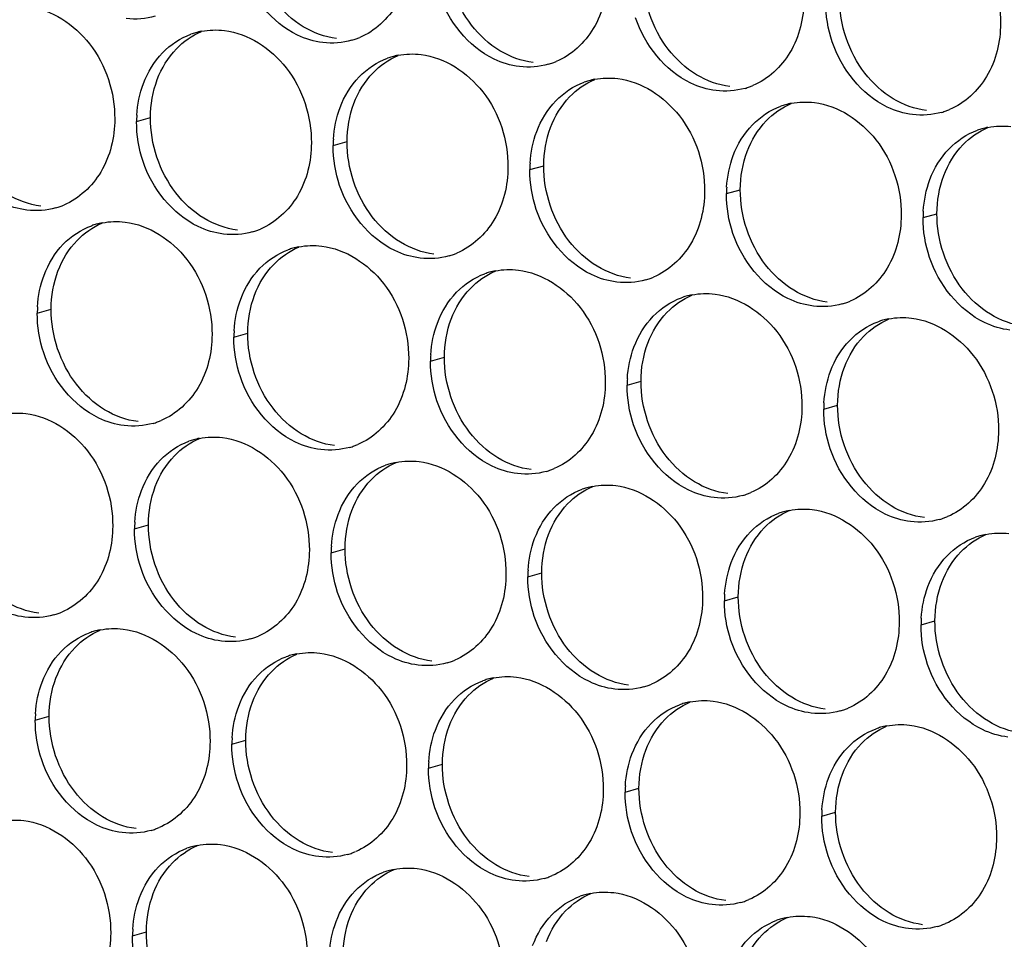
# Paper-space layout '45651_1_3' of a CAD drawing. Header units: millimetres. Extents: x -231 to 594, y 0 to 420.
# Tile 179 of 247: x 141.24 to 148.85, y 238.31 to 245.42. Entities that reach past the tile are written whole.
import ezdxf

# ---------------------------------------------------------------- set-up
doc = ezdxf.new("R2010")
doc.units = ezdxf.units.MM
doc.header["$LTSCALE"] = 32.67
doc.layers.add('02___PRT_ALL_AXES', color=7, linetype='CONTINUOUS')

psp = doc.layouts.new('45651_1_3')

# ---------------------------------------------------------------- linework, layer by layer
at = {"layer": '02___PRT_ALL_AXES', "color": 7, "linetype": 'CONTINUOUS'}
for p, q in [((142.1438, 244.6288), (142.251, 244.6595)), ((143.6634, 244.4433), (143.7706, 244.474)), ((145.183, 244.2578), (145.2902, 244.2885)), ((146.7026, 244.0724), (146.8098, 244.103)), ((148.2222, 243.8869), (148.3293, 243.9176)), ((141.3763, 243.1491), (141.4834, 243.1798)), ((142.8958, 242.9636), (143.003, 242.9943)), ((144.4154, 242.7781), (144.5226, 242.8088)), ((145.935, 242.5927), (146.0422, 242.6233)), ((147.4546, 242.4072), (147.5618, 242.4379)), ((142.1283, 241.4839), (142.2355, 241.5146)), ((143.6479, 241.2984), (143.7551, 241.3291)), ((145.1674, 241.113), (145.2746, 241.1436)), ((146.687, 240.9275), (146.7942, 240.9582)), ((148.2066, 240.742), (148.3138, 240.7727)), ((141.3607, 240.0042), (141.4679, 240.0349)), ((142.8803, 239.8187), (142.9875, 239.8494)), ((144.3999, 239.6332), (144.5071, 239.6639)), ((145.9195, 239.4478), (146.0267, 239.4784)), ((147.439, 239.2623), (147.5462, 239.293)), ((142.1127, 238.339), (142.2199, 238.3697))]:
    psp.add_line(p, q, dxfattribs=at)
at = {"layer": '02___PRT_ALL_AXES', "color": 3, "linetype": 'CONTINUOUS'}
for centre, radius, start, end in [((142.7492, 244.7898), 0.5467, 105.94061, 109.76751), ((142.7506, 244.7848), 0.5519, 100.97724, 105.93831), ((143.6567, 245.7826), 0.5467, 285.94061, 289.76751), ((143.6562, 245.784), 0.5481, 289.77289, 292.73686), ((144.2688, 244.6043), 0.5467, 105.94061, 109.76751), ((144.2702, 244.5993), 0.5519, 100.97724, 105.93831), ((145.1763, 245.5972), 0.5467, 285.94061, 289.76751), ((145.1758, 245.5985), 0.5481, 289.77289, 292.73686), ((145.7898, 244.4138), 0.5519, 100.97724, 105.93831), ((145.7884, 244.4188), 0.5467, 105.94061, 109.76751), ((146.6959, 245.4117), 0.5467, 285.94061, 289.76751), ((146.6954, 245.413), 0.5481, 289.77289, 292.73686), ((147.308, 244.2334), 0.5467, 105.94061, 109.76751), ((147.3094, 244.2283), 0.5519, 100.97724, 105.93831), ((143.0356, 244.6244), 0.8918, 176.51802, 179.71686), ((148.2155, 245.2262), 0.5467, 285.94061, 289.76751), ((148.2149, 245.2275), 0.5481, 289.77289, 292.73686), ((148.8276, 244.0479), 0.5467, 105.94061, 109.76751), ((148.829, 244.0428), 0.5519, 100.97724, 105.93831), ((144.5552, 244.4389), 0.8918, 176.51802, 179.71686), ((146.0748, 244.2534), 0.8918, 176.51802, 179.71686), ((147.5944, 244.068), 0.8918, 176.51802, 179.71686), ((141.3696, 244.4884), 0.5467, 285.94061, 289.76751), ((141.369, 244.4897), 0.5481, 289.77289, 292.73686), ((149.114, 243.8825), 0.8918, 176.51802, 179.71686), ((141.9817, 243.3101), 0.5467, 105.94061, 109.76751), ((141.9831, 243.305), 0.5519, 100.97724, 105.93831), ((142.8891, 244.3029), 0.5467, 285.94061, 289.76751), ((142.8886, 244.3043), 0.5481, 289.77289, 292.73686), ((143.5027, 243.1196), 0.5519, 100.97724, 105.93831), ((143.5012, 243.1246), 0.5467, 105.94061, 109.76751), ((144.4087, 244.1175), 0.5467, 285.94061, 289.76751), ((144.4082, 244.1188), 0.5481, 289.77289, 292.73686), ((145.0208, 242.9391), 0.5467, 105.94061, 109.76751), ((145.0222, 242.9341), 0.5519, 100.97724, 105.93831), ((145.9283, 243.932), 0.5467, 285.94061, 289.76751), ((145.9278, 243.9333), 0.5481, 289.77289, 292.73686), ((146.5404, 242.7536), 0.5467, 105.94061, 109.76751), ((146.5418, 242.7486), 0.5519, 100.97724, 105.93831), ((147.4479, 243.7465), 0.5467, 285.94061, 289.76751), ((147.4474, 243.7478), 0.5481, 289.77289, 292.73686), ((142.2681, 243.1447), 0.8918, 176.51802, 179.71686), ((148.06, 242.5682), 0.5467, 105.94061, 109.76751), ((148.0614, 242.5631), 0.5519, 100.97724, 105.93831), ((143.7877, 242.9592), 0.8918, 176.51802, 179.71686), ((145.3072, 242.7737), 0.8918, 176.51802, 179.71686), ((146.8268, 242.5883), 0.8918, 176.51802, 179.71686), ((148.3464, 242.4028), 0.8918, 176.51802, 179.71686), ((142.1216, 242.8232), 0.5467, 285.94061, 289.76751), ((142.1211, 242.8245), 0.5481, 289.77289, 292.73686), ((142.7337, 241.6449), 0.5467, 105.94061, 109.76751), ((142.7351, 241.6399), 0.5519, 100.97724, 105.93831), ((143.6412, 242.6378), 0.5467, 285.94061, 289.76751), ((143.6406, 242.6391), 0.5481, 289.77289, 292.73686), ((144.2533, 241.4594), 0.5467, 105.94061, 109.76751), ((144.2547, 241.4544), 0.5519, 100.97724, 105.93831), ((145.1608, 242.4523), 0.5467, 285.94061, 289.76751), ((145.1602, 242.4536), 0.5481, 289.77289, 292.73686), ((145.7728, 241.2739), 0.5467, 105.94061, 109.76751), ((145.7743, 241.2689), 0.5519, 100.97724, 105.93831), ((146.6798, 242.2681), 0.5481, 289.77289, 292.73686), ((146.6803, 242.2668), 0.5467, 285.94061, 289.76751), ((147.2924, 241.0885), 0.5467, 105.94061, 109.76751), ((147.2938, 241.0834), 0.5519, 100.97724, 105.93831), ((143.0201, 241.4795), 0.8918, 176.51802, 179.71686), ((148.1999, 242.0813), 0.5467, 285.94061, 289.76751), ((148.1994, 242.0826), 0.5481, 289.77289, 292.73686), ((148.812, 240.903), 0.5467, 105.94061, 109.76751), ((148.8134, 240.898), 0.5519, 100.97724, 105.93831), ((144.5397, 241.294), 0.8918, 176.51802, 179.71686), ((146.0593, 241.1085), 0.8918, 176.51802, 179.71686), ((147.5788, 240.9231), 0.8918, 176.51802, 179.71686), ((141.354, 241.3435), 0.5467, 285.94061, 289.76751), ((141.3535, 241.3448), 0.5481, 289.77289, 292.73686), ((149.0984, 240.7376), 0.8918, 176.51802, 179.71686), ((141.9675, 240.1602), 0.5519, 100.97724, 105.93831), ((141.9661, 240.1652), 0.5467, 105.94061, 109.76751), ((142.8736, 241.158), 0.5467, 285.94061, 289.76751), ((142.8731, 241.1594), 0.5481, 289.77289, 292.73686), ((143.4857, 239.9797), 0.5467, 105.94061, 109.76751), ((143.4871, 239.9747), 0.5519, 100.97724, 105.93831), ((144.3927, 240.9739), 0.5481, 289.77289, 292.73686), ((144.3932, 240.9726), 0.5467, 285.94061, 289.76751), ((145.0053, 239.7942), 0.5467, 105.94061, 109.76751), ((145.0067, 239.7892), 0.5519, 100.97724, 105.93831), ((145.9128, 240.7871), 0.5467, 285.94061, 289.76751), ((145.9122, 240.7884), 0.5481, 289.77289, 292.73686), ((146.5249, 239.6088), 0.5467, 105.94061, 109.76751), ((146.5263, 239.6037), 0.5519, 100.97724, 105.93831), ((147.4324, 240.6016), 0.5467, 285.94061, 289.76751), ((147.4318, 240.6029), 0.5481, 289.77289, 292.73686), ((142.2525, 239.9998), 0.8918, 176.51802, 179.71686), ((148.0445, 239.4233), 0.5467, 105.94061, 109.76751), ((148.0459, 239.4183), 0.5519, 100.97724, 105.93831), ((143.7721, 239.8143), 0.8918, 176.51802, 179.71686), ((145.2917, 239.6288), 0.8918, 176.51802, 179.71686), ((146.8113, 239.4434), 0.8918, 176.51802, 179.71686), ((148.3309, 239.2579), 0.8918, 176.51802, 179.71686), ((142.1055, 239.6797), 0.5481, 289.77289, 292.73686), ((142.106, 239.6783), 0.5467, 285.94061, 289.76751), ((142.7181, 238.5), 0.5467, 105.94061, 109.76751), ((142.7196, 238.495), 0.5519, 100.97724, 105.93831), ((143.6256, 239.4929), 0.5467, 285.94061, 289.76751), ((143.6251, 239.4942), 0.5481, 289.77289, 292.73686), ((144.2377, 238.3145), 0.5467, 105.94061, 109.76751), ((144.2391, 238.3095), 0.5519, 100.97724, 105.93831), ((145.1452, 239.3074), 0.5467, 285.94061, 289.76751), ((145.1447, 239.3087), 0.5481, 289.77289, 292.73686), ((145.7573, 238.1291), 0.5467, 105.94061, 109.76751), ((145.7587, 238.124), 0.5519, 100.97724, 105.93831), ((146.6648, 239.1219), 0.5467, 285.94061, 289.76751), ((146.6643, 239.1232), 0.5481, 289.77289, 292.73686), ((147.2769, 237.9436), 0.5467, 105.94061, 109.76751), ((147.2783, 237.9385), 0.5519, 100.97724, 105.93831), ((148.1844, 238.9364), 0.5467, 285.94061, 289.76751), ((148.1839, 238.9377), 0.5481, 289.77289, 292.73686), ((143.0046, 238.3346), 0.8918, 176.51802, 179.71686)]:
    psp.add_arc(centre, radius, start, end, dxfattribs=at)
for points, knots in [([(148.1494, 246.2559), (148.3337, 246.2334), (148.6971, 245.9923), (148.8219, 245.5912), (148.8209, 245.3872)], [0, 0, 0, 0, 0.476473, 1, 1, 1, 1]), ([(144.2621, 245.9436), (144.2614, 245.8023), (144.1984, 245.5261), (143.9859, 245.3278), (143.868, 245.2784)], [0, 0, 0, 0, 0.525086, 1, 1, 1, 1]), ([(143.5829, 245.2398), (143.5153, 245.2481), (143.2349, 245.3319), (143.0313, 245.593), (142.9613, 245.8014)], [0, 0, 0, 0, 0.236458, 1, 1, 1, 1]), ([(145.7817, 245.7582), (145.781, 245.6169), (145.718, 245.3406), (145.5055, 245.1423), (145.3876, 245.0929)], [0, 0, 0, 0, 0.525086, 1, 1, 1, 1]), ([(145.1024, 245.0544), (145.0349, 245.0626), (144.7545, 245.1465), (144.5508, 245.4075), (144.4809, 245.6159)], [0, 0, 0, 0, 0.236458, 1, 1, 1, 1]), ([(147.3013, 245.5727), (147.3006, 245.4314), (147.2376, 245.1552), (147.0251, 244.9569), (146.9072, 244.9075)], [0, 0, 0, 0, 0.525086, 1, 1, 1, 1]), ([(141.3035, 245.5181), (141.4878, 245.4956), (141.8512, 245.2545), (141.976, 244.8534), (141.975, 244.6494)], [0, 0, 0, 0, 0.476473, 1, 1, 1, 1]), ([(146.622, 244.8689), (146.5545, 244.8771), (146.2741, 244.961), (146.0704, 245.222), (146.0005, 245.4304)], [0, 0, 0, 0, 0.236458, 1, 1, 1, 1]), ([(148.8209, 245.3872), (148.8202, 245.2459), (148.7572, 244.9697), (148.5447, 244.7714), (148.4268, 244.722)], [0, 0, 0, 0, 0.525086, 1, 1, 1, 1]), ([(142.8231, 245.3326), (143.0074, 245.3101), (143.3708, 245.069), (143.4956, 244.6679), (143.4946, 244.4639)], [0, 0, 0, 0, 0.476473, 1, 1, 1, 1]), ([(148.1416, 244.6834), (148.074, 244.6917), (147.7937, 244.7755), (147.59, 245.0365), (147.5201, 245.2449)], [0, 0, 0, 0, 0.236458, 1, 1, 1, 1]), ([(144.3427, 245.1471), (144.527, 245.1246), (144.8903, 244.8835), (145.0151, 244.4824), (145.0141, 244.2784)], [0, 0, 0, 0, 0.476473, 1, 1, 1, 1]), ([(145.8622, 244.9616), (146.0465, 244.9391), (146.4099, 244.698), (146.5347, 244.297), (146.5337, 244.093)], [0, 0, 0, 0, 0.476473, 1, 1, 1, 1]), ([(147.3818, 244.7762), (147.5661, 244.7537), (147.9295, 244.5126), (148.0543, 244.1115), (148.0533, 243.9075)], [0, 0, 0, 0, 0.476473, 1, 1, 1, 1]), ([(141.975, 244.6494), (141.9743, 244.5081), (141.9113, 244.2319), (141.6988, 244.0336), (141.5809, 243.9842)], [0, 0, 0, 0, 0.525086, 1, 1, 1, 1]), ([(141.2957, 243.9456), (141.2281, 243.9539), (140.9478, 244.0377), (140.7441, 244.2987), (140.6742, 244.5071)], [0, 0, 0, 0, 0.236458, 1, 1, 1, 1]), ([(143.4946, 244.4639), (143.4939, 244.3226), (143.4309, 244.0464), (143.2183, 243.8481), (143.1005, 243.7987)], [0, 0, 0, 0, 0.525086, 1, 1, 1, 1]), ([(142.8153, 243.7601), (142.7477, 243.7684), (142.4673, 243.8522), (142.2637, 244.1132), (142.1937, 244.3216)], [0, 0, 0, 0, 0.236458, 1, 1, 1, 1]), ([(145.0141, 244.2784), (145.0134, 244.1372), (144.9505, 243.8609), (144.7379, 243.6626), (144.6201, 243.6132)], [0, 0, 0, 0, 0.525086, 1, 1, 1, 1]), ([(144.3349, 243.5747), (144.2673, 243.5829), (143.9869, 243.6668), (143.7833, 243.9278), (143.7133, 244.1362)], [0, 0, 0, 0, 0.236458, 1, 1, 1, 1]), ([(146.5337, 244.093), (146.533, 243.9517), (146.47, 243.6755), (146.2575, 243.4772), (146.1396, 243.4278)], [0, 0, 0, 0, 0.525086, 1, 1, 1, 1]), ([(145.8545, 243.3892), (145.7869, 243.3974), (145.5065, 243.4813), (145.3029, 243.7423), (145.2329, 243.9507)], [0, 0, 0, 0, 0.236458, 1, 1, 1, 1]), ([(148.0533, 243.9075), (148.0526, 243.7662), (147.9896, 243.49), (147.7771, 243.2917), (147.6592, 243.2423)], [0, 0, 0, 0, 0.525086, 1, 1, 1, 1]), ([(142.0555, 243.8529), (142.2398, 243.8304), (142.6032, 243.5893), (142.728, 243.1882), (142.727, 242.9842)], [0, 0, 0, 0, 0.476473, 1, 1, 1, 1]), ([(147.3741, 243.2037), (147.3065, 243.212), (147.0261, 243.2958), (146.8224, 243.5568), (146.7525, 243.7652)], [0, 0, 0, 0, 0.236458, 1, 1, 1, 1]), ([(143.5751, 243.6674), (143.7594, 243.6449), (144.1228, 243.4038), (144.2476, 243.0027), (144.2466, 242.7987)], [0, 0, 0, 0, 0.476473, 1, 1, 1, 1]), ([(148.8936, 243.0182), (148.8261, 243.0265), (148.5457, 243.1103), (148.342, 243.3713), (148.2721, 243.5797)], [0, 0, 0, 0, 0.236458, 1, 1, 1, 1]), ([(145.0947, 243.4819), (145.279, 243.4594), (145.6424, 243.2183), (145.7672, 242.8173), (145.7662, 242.6133)], [0, 0, 0, 0, 0.476473, 1, 1, 1, 1]), ([(146.6143, 243.2964), (146.7986, 243.274), (147.1619, 243.0328), (147.2868, 242.6318), (147.2857, 242.4278)], [0, 0, 0, 0, 0.476473, 1, 1, 1, 1]), ([(148.1338, 243.111), (148.3181, 243.0885), (148.6815, 242.8474), (148.8063, 242.4463), (148.8053, 242.2423)], [0, 0, 0, 0, 0.476473, 1, 1, 1, 1]), ([(142.727, 242.9842), (142.7263, 242.8429), (142.6633, 242.5667), (142.4508, 242.3684), (142.3329, 242.319)], [0, 0, 0, 0, 0.525086, 1, 1, 1, 1]), ([(142.0477, 242.2804), (141.9802, 242.2887), (141.6998, 242.3725), (141.4961, 242.6335), (141.4262, 242.8419)], [0, 0, 0, 0, 0.236458, 1, 1, 1, 1]), ([(144.2466, 242.7987), (144.2459, 242.6574), (144.1829, 242.3812), (143.9704, 242.1829), (143.8525, 242.1335)], [0, 0, 0, 0, 0.525086, 1, 1, 1, 1]), ([(143.5673, 242.095), (143.4997, 242.1032), (143.2194, 242.1871), (143.0157, 242.4481), (142.9458, 242.6565)], [0, 0, 0, 0, 0.236458, 1, 1, 1, 1]), ([(145.7662, 242.6133), (145.7655, 242.472), (145.7025, 242.1958), (145.4899, 241.9974), (145.3721, 241.9481)], [0, 0, 0, 0, 0.525086, 1, 1, 1, 1]), ([(145.0869, 241.9095), (145.0193, 241.9177), (144.739, 242.0016), (144.5353, 242.2626), (144.4653, 242.471)], [0, 0, 0, 0, 0.236458, 1, 1, 1, 1]), ([(141.2879, 242.3732), (141.4722, 242.3507), (141.8356, 242.1096), (141.9604, 241.7085), (141.9594, 241.5045)], [0, 0, 0, 0, 0.476473, 1, 1, 1, 1]), ([(147.2857, 242.4278), (147.285, 242.2865), (147.2221, 242.0103), (147.0095, 241.812), (146.8917, 241.7626)], [0, 0, 0, 0, 0.525086, 1, 1, 1, 1]), ([(146.6065, 241.724), (146.5389, 241.7322), (146.2585, 241.8161), (146.0549, 242.0771), (145.9849, 242.2855)], [0, 0, 0, 0, 0.236458, 1, 1, 1, 1]), ([(148.8053, 242.2423), (148.8046, 242.101), (148.7417, 241.8248), (148.5291, 241.6265), (148.4112, 241.5771)], [0, 0, 0, 0, 0.525086, 1, 1, 1, 1]), ([(142.8075, 242.1877), (142.9918, 242.1652), (143.3552, 241.9241), (143.48, 241.523), (143.479, 241.319)], [0, 0, 0, 0, 0.476473, 1, 1, 1, 1]), ([(148.1261, 241.5385), (148.0585, 241.5468), (147.7781, 241.6306), (147.5745, 241.8916), (147.5045, 242.1)], [0, 0, 0, 0, 0.236458, 1, 1, 1, 1]), ([(144.3271, 242.0022), (144.5114, 241.9797), (144.8748, 241.7386), (144.9996, 241.3376), (144.9986, 241.1336)], [0, 0, 0, 0, 0.476473, 1, 1, 1, 1]), ([(145.8467, 241.8167), (146.031, 241.7942), (146.3944, 241.5531), (146.5192, 241.1521), (146.5182, 240.9481)], [0, 0, 0, 0, 0.476473, 1, 1, 1, 1]), ([(147.3663, 241.6313), (147.5506, 241.6088), (147.914, 241.3677), (148.0388, 240.9666), (148.0378, 240.7626)], [0, 0, 0, 0, 0.476473, 1, 1, 1, 1]), ([(141.9594, 241.5045), (141.9587, 241.3632), (141.8958, 241.087), (141.6832, 240.8887), (141.5653, 240.8393)], [0, 0, 0, 0, 0.525086, 1, 1, 1, 1]), ([(141.2802, 240.8007), (141.2126, 240.809), (140.9322, 240.8928), (140.7286, 241.1538), (140.6586, 241.3622)], [0, 0, 0, 0, 0.236458, 1, 1, 1, 1]), ([(143.479, 241.319), (143.4783, 241.1777), (143.4153, 240.9015), (143.2028, 240.7032), (143.0849, 240.6538)], [0, 0, 0, 0, 0.525086, 1, 1, 1, 1]), ([(142.7998, 240.6152), (142.7322, 240.6235), (142.4518, 240.7073), (142.2481, 240.9684), (142.1782, 241.1768)], [0, 0, 0, 0, 0.236458, 1, 1, 1, 1]), ([(144.9986, 241.1336), (144.9979, 240.9923), (144.9349, 240.7161), (144.7224, 240.5177), (144.6045, 240.4684)], [0, 0, 0, 0, 0.525086, 1, 1, 1, 1]), ([(144.3193, 240.4298), (144.2518, 240.438), (143.9714, 240.5219), (143.7677, 240.7829), (143.6978, 240.9913)], [0, 0, 0, 0, 0.236458, 1, 1, 1, 1]), ([(146.5182, 240.9481), (146.5175, 240.8068), (146.4545, 240.5306), (146.242, 240.3323), (146.1241, 240.2829)], [0, 0, 0, 0, 0.525086, 1, 1, 1, 1]), ([(145.8389, 240.2443), (145.7713, 240.2525), (145.491, 240.3364), (145.2873, 240.5974), (145.2174, 240.8058)], [0, 0, 0, 0, 0.236458, 1, 1, 1, 1]), ([(142.04, 240.708), (142.2243, 240.6855), (142.5876, 240.4444), (142.7125, 240.0433), (142.7115, 239.8393)], [0, 0, 0, 0, 0.476473, 1, 1, 1, 1]), ([(148.0378, 240.7626), (148.0371, 240.6213), (147.9741, 240.3451), (147.7616, 240.1468), (147.6437, 240.0974)], [0, 0, 0, 0, 0.525086, 1, 1, 1, 1]), ([(147.3585, 240.0588), (147.2909, 240.0671), (147.0106, 240.1509), (146.8069, 240.4119), (146.7369, 240.6203)], [0, 0, 0, 0, 0.236458, 1, 1, 1, 1]), ([(143.5595, 240.5225), (143.7438, 240.5), (144.1072, 240.2589), (144.232, 239.8579), (144.231, 239.6539)], [0, 0, 0, 0, 0.476473, 1, 1, 1, 1]), ([(148.8781, 239.8733), (148.8105, 239.8816), (148.5301, 239.9654), (148.3265, 240.2264), (148.2565, 240.4348)], [0, 0, 0, 0, 0.236458, 1, 1, 1, 1]), ([(145.0791, 240.337), (145.2634, 240.3145), (145.6268, 240.0734), (145.7516, 239.6724), (145.7506, 239.4684)], [0, 0, 0, 0, 0.476473, 1, 1, 1, 1]), ([(146.5987, 240.1516), (146.783, 240.1291), (147.1464, 239.888), (147.2712, 239.4869), (147.2702, 239.2829)], [0, 0, 0, 0, 0.476473, 1, 1, 1, 1]), ([(148.1183, 239.9661), (148.3026, 239.9436), (148.666, 239.7025), (148.7908, 239.3014), (148.7898, 239.0974)], [0, 0, 0, 0, 0.476473, 1, 1, 1, 1]), ([(142.7115, 239.8393), (142.7108, 239.698), (142.6478, 239.4218), (142.4352, 239.2235), (142.3174, 239.1741)], [0, 0, 0, 0, 0.525086, 1, 1, 1, 1]), ([(142.0322, 239.1355), (141.9646, 239.1438), (141.6842, 239.2276), (141.4806, 239.4886), (141.4106, 239.697)], [0, 0, 0, 0, 0.236458, 1, 1, 1, 1]), ([(144.231, 239.6539), (144.2303, 239.5126), (144.1674, 239.2363), (143.9548, 239.038), (143.837, 238.9886)], [0, 0, 0, 0, 0.525086, 1, 1, 1, 1]), ([(143.5518, 238.9501), (143.4842, 238.9583), (143.2038, 239.0422), (143.0002, 239.3032), (142.9302, 239.5116)], [0, 0, 0, 0, 0.236458, 1, 1, 1, 1]), ([(145.7506, 239.4684), (145.7499, 239.3271), (145.6869, 239.0509), (145.4744, 238.8526), (145.3565, 238.8032)], [0, 0, 0, 0, 0.525086, 1, 1, 1, 1]), ([(145.0714, 238.7646), (145.0038, 238.7728), (144.7234, 238.8567), (144.5198, 239.1177), (144.4498, 239.3261)], [0, 0, 0, 0, 0.236458, 1, 1, 1, 1]), ([(147.2702, 239.2829), (147.2695, 239.1416), (147.2065, 238.8654), (146.994, 238.6671), (146.8761, 238.6177)], [0, 0, 0, 0, 0.525086, 1, 1, 1, 1]), ([(141.2724, 239.2283), (141.4567, 239.2058), (141.8201, 238.9647), (141.9449, 238.5636), (141.9439, 238.3596)], [0, 0, 0, 0, 0.476473, 1, 1, 1, 1]), ([(146.5909, 238.5791), (146.5234, 238.5874), (146.243, 238.6712), (146.0393, 238.9322), (145.9694, 239.1406)], [0, 0, 0, 0, 0.236458, 1, 1, 1, 1]), ([(148.7898, 239.0974), (148.7891, 238.9561), (148.7261, 238.6799), (148.5136, 238.4816), (148.3957, 238.4322)], [0, 0, 0, 0, 0.525086, 1, 1, 1, 1]), ([(142.792, 239.0428), (142.9763, 239.0203), (143.3397, 238.7792), (143.4645, 238.3781), (143.4635, 238.1741)], [0, 0, 0, 0, 0.476473, 1, 1, 1, 1]), ([(148.1105, 238.3936), (148.043, 238.4019), (147.7626, 238.4857), (147.5589, 238.7467), (147.489, 238.9551)], [0, 0, 0, 0, 0.236458, 1, 1, 1, 1]), ([(144.3116, 238.8573), (144.4959, 238.8348), (144.8593, 238.5937), (144.9841, 238.1927), (144.9831, 237.9887)], [0, 0, 0, 0, 0.476473, 1, 1, 1, 1]), ([(145.8312, 238.6718), (146.0155, 238.6494), (146.3788, 238.4082), (146.5036, 238.0072), (146.5026, 237.8032)], [0, 0, 0, 0, 0.476473, 1, 1, 1, 1]), ([(147.3507, 238.4864), (147.535, 238.4639), (147.8984, 238.2228), (148.0232, 237.8217), (148.0222, 237.6177)], [0, 0, 0, 0, 0.476473, 1, 1, 1, 1]), ([(141.9439, 238.3596), (141.9432, 238.2183), (141.8802, 237.9421), (141.6677, 237.7438), (141.5498, 237.6944)], [0, 0, 0, 0, 0.525086, 1, 1, 1, 1])]:
    psp.add_open_spline(points, degree=3, knots=knots, dxfattribs=at)
at = {"layer": '02___PRT_ALL_AXES', "color": 7, "linetype": 'CONTINUOUS'}
for points in [[(144.7332, 245.3736), (144.6084, 245.535), (144.5372, 245.7497), (144.5382, 245.9537)], [(146.2528, 245.1881), (146.128, 245.3495), (146.0567, 245.5642), (146.0577, 245.7682)], [(147.7724, 245.0027), (147.6476, 245.164), (147.5763, 245.3787), (147.5773, 245.5827)], [(143.4319, 245.3619), (143.348, 245.4127), (143.2736, 245.4815), (143.2136, 245.5591)], [(143.6901, 245.2705), (143.5994, 245.2816), (143.51, 245.3146), (143.4319, 245.3619)], [(144.9515, 245.1764), (144.8676, 245.2272), (144.7932, 245.2961), (144.7332, 245.3736)], [(142.4516, 245.1913), (142.506, 245.2476), (142.5728, 245.2944), (142.6451, 245.3247)], [(142.3039, 244.9541), (142.3367, 245.0412), (142.3869, 245.1243), (142.4516, 245.1913)], [(146.4711, 244.991), (146.3872, 245.0418), (146.3128, 245.1106), (146.2528, 245.1881)], [(143.9712, 245.0058), (144.0256, 245.0622), (144.0924, 245.1089), (144.1647, 245.1392)], [(145.2096, 245.085), (145.119, 245.0961), (145.0296, 245.1291), (144.9515, 245.1764)], [(142.251, 244.6595), (142.2515, 244.7592), (142.2688, 244.8607), (142.3039, 244.9541)], [(143.8235, 244.7686), (143.8563, 244.8558), (143.9065, 244.9388), (143.9712, 245.0058)], [(145.4907, 244.8203), (145.5452, 244.8767), (145.612, 244.9234), (145.6843, 244.9537)], [(146.7292, 244.8996), (146.6386, 244.9106), (146.5491, 244.9437), (146.4711, 244.991)], [(147.9907, 244.8055), (147.9068, 244.8563), (147.8324, 244.9251), (147.7724, 245.0027)], [(145.3431, 244.5831), (145.3759, 244.6703), (145.426, 244.7533), (145.4907, 244.8203)], [(148.2488, 244.7141), (148.1582, 244.7252), (148.0687, 244.7582), (147.9907, 244.8055)], [(143.7706, 244.474), (143.7711, 244.5738), (143.7883, 244.6752), (143.8235, 244.7686)], [(147.0103, 244.6348), (147.0648, 244.6912), (147.1316, 244.738), (147.2038, 244.7683)], [(142.4461, 244.0794), (142.3213, 244.2408), (142.25, 244.4555), (142.251, 244.6595)], [(145.2902, 244.2885), (145.2907, 244.3883), (145.3079, 244.4897), (145.3431, 244.5831)], [(146.8627, 244.3976), (146.8955, 244.4848), (146.9456, 244.5679), (147.0103, 244.6348)], [(148.5299, 244.4494), (148.5843, 244.5057), (148.6512, 244.5525), (148.7234, 244.5828)], [(143.9657, 243.8939), (143.8408, 244.0553), (143.7696, 244.27), (143.7706, 244.474)], [(148.3822, 244.2122), (148.4151, 244.2993), (148.4652, 244.3824), (148.5299, 244.4494)], [(146.8098, 244.103), (146.8103, 244.2028), (146.8275, 244.3043), (146.8627, 244.3976)], [(145.4852, 243.7084), (145.3604, 243.8698), (145.2892, 244.0845), (145.2902, 244.2885)], [(148.3293, 243.9176), (148.3298, 244.0173), (148.3471, 244.1188), (148.3822, 244.2122)], [(141.4029, 243.9763), (141.3123, 243.9874), (141.2228, 244.0204), (141.1448, 244.0677)], [(142.6643, 243.8822), (142.5805, 243.933), (142.5061, 244.0018), (142.4461, 244.0794)], [(147.0048, 243.523), (146.88, 243.6843), (146.8088, 243.899), (146.8098, 244.103)], [(144.1839, 243.6967), (144.1001, 243.7475), (144.0256, 243.8164), (143.9657, 243.8939)], [(148.5244, 243.3375), (148.3996, 243.4988), (148.3283, 243.7136), (148.3293, 243.9176)], [(141.684, 243.7116), (141.7384, 243.7679), (141.8053, 243.8147), (141.8775, 243.845)], [(142.9225, 243.7908), (142.8319, 243.8019), (142.7424, 243.8349), (142.6643, 243.8822)], [(141.5363, 243.4744), (141.5692, 243.5615), (141.6193, 243.6446), (141.684, 243.7116)], [(143.2036, 243.5261), (143.258, 243.5824), (143.3249, 243.6292), (143.3971, 243.6595)], [(144.4421, 243.6053), (144.3515, 243.6164), (144.262, 243.6494), (144.1839, 243.6967)], [(145.7035, 243.5113), (145.6197, 243.5621), (145.5452, 243.6309), (145.4852, 243.7084)], [(143.0559, 243.2889), (143.0887, 243.3761), (143.1389, 243.4591), (143.2036, 243.5261)], [(145.9617, 243.4199), (145.8711, 243.4309), (145.7816, 243.464), (145.7035, 243.5113)], [(147.2231, 243.3258), (147.1392, 243.3766), (147.0648, 243.4454), (147.0048, 243.523)], [(141.4834, 243.1798), (141.4839, 243.2795), (141.5012, 243.381), (141.5363, 243.4744)], [(144.7232, 243.3406), (144.7776, 243.397), (144.8444, 243.4437), (144.9167, 243.474)], [(143.003, 242.9943), (143.0035, 243.0941), (143.0208, 243.1955), (143.0559, 243.2889)], [(144.5755, 243.1034), (144.6083, 243.1906), (144.6585, 243.2736), (144.7232, 243.3406)], [(146.2428, 243.1551), (146.2972, 243.2115), (146.364, 243.2583), (146.4363, 243.2885)], [(147.4812, 243.2344), (147.3906, 243.2454), (147.3012, 243.2785), (147.2231, 243.3258)], [(148.7427, 243.1403), (148.6588, 243.1911), (148.5844, 243.2599), (148.5244, 243.3375)], [(141.6785, 242.5997), (141.5537, 242.761), (141.4824, 242.9758), (141.4834, 243.1798)], [(146.0951, 242.9179), (146.1279, 243.0051), (146.1781, 243.0881), (146.2428, 243.1551)], [(149.0008, 243.0489), (148.9102, 243.06), (148.8208, 243.093), (148.7427, 243.1403)], [(144.5226, 242.8088), (144.5231, 242.9086), (144.5404, 243.01), (144.5755, 243.1034)], [(147.7623, 242.9697), (147.8168, 243.026), (147.8836, 243.0728), (147.9559, 243.1031)], [(143.1981, 242.4142), (143.0733, 242.5756), (143.002, 242.7903), (143.003, 242.9943)], [(146.0422, 242.6233), (146.0427, 242.7231), (146.0599, 242.8246), (146.0951, 242.9179)], [(147.6147, 242.7325), (147.6475, 242.8196), (147.6976, 242.9027), (147.7623, 242.9697)], [(144.7177, 242.2287), (144.5929, 242.3901), (144.5216, 242.6048), (144.5226, 242.8088)], [(147.5618, 242.4379), (147.5623, 242.5376), (147.5795, 242.6391), (147.6147, 242.7325)], [(141.8968, 242.4025), (141.8129, 242.4533), (141.7385, 242.5221), (141.6785, 242.5997)], [(146.2373, 242.0432), (146.1125, 242.2046), (146.0412, 242.4193), (146.0422, 242.6233)], [(142.1549, 242.3111), (142.0643, 242.3222), (141.9749, 242.3552), (141.8968, 242.4025)], [(143.4164, 242.217), (143.3325, 242.2678), (143.2581, 242.3366), (143.1981, 242.4142)], [(147.7568, 241.8578), (147.632, 242.0191), (147.5608, 242.2339), (147.5618, 242.4379)], [(143.6745, 242.1256), (143.5839, 242.1367), (143.4944, 242.1697), (143.4164, 242.217)], [(144.9359, 242.0315), (144.8521, 242.0824), (144.7777, 242.1512), (144.7177, 242.2287)], [(142.436, 242.0464), (142.4905, 242.1027), (142.5573, 242.1495), (142.6296, 242.1798)], [(142.2884, 241.8092), (142.3212, 241.8963), (142.3713, 241.9794), (142.436, 242.0464)], [(143.9556, 241.8609), (144.01, 241.9173), (144.0769, 241.964), (144.1491, 241.9943)], [(145.1941, 241.9402), (145.1035, 241.9512), (145.014, 241.9842), (144.9359, 242.0315)], [(146.4555, 241.8461), (146.3717, 241.8969), (146.2973, 241.9657), (146.2373, 242.0432)], [(143.808, 241.6237), (143.8408, 241.7109), (143.8909, 241.7939), (143.9556, 241.8609)], [(146.7137, 241.7547), (146.6231, 241.7657), (146.5336, 241.7988), (146.4555, 241.8461)], [(147.9751, 241.6606), (147.8913, 241.7114), (147.8168, 241.7802), (147.7568, 241.8578)], [(142.2355, 241.5146), (142.236, 241.6144), (142.2532, 241.7158), (142.2884, 241.8092)], [(145.4752, 241.6754), (145.5296, 241.7318), (145.5965, 241.7786), (145.6687, 241.8088)], [(143.7551, 241.3291), (143.7555, 241.4289), (143.7728, 241.5303), (143.808, 241.6237)], [(145.3275, 241.4382), (145.3603, 241.5254), (145.4105, 241.6084), (145.4752, 241.6754)], [(146.9948, 241.49), (147.0492, 241.5463), (147.116, 241.5931), (147.1883, 241.6234)], [(148.2333, 241.5692), (148.1427, 241.5803), (148.0532, 241.6133), (147.9751, 241.6606)], [(142.4305, 240.9345), (142.3057, 241.0959), (142.2345, 241.3106), (142.2355, 241.5146)], [(146.8471, 241.2528), (146.8799, 241.3399), (146.9301, 241.423), (146.9948, 241.49)], [(145.2746, 241.1436), (145.2751, 241.2434), (145.2924, 241.3449), (145.3275, 241.4382)], [(148.5144, 241.3045), (148.5688, 241.3608), (148.6356, 241.4076), (148.7079, 241.4379)], [(143.9501, 240.749), (143.8253, 240.9104), (143.754, 241.1251), (143.7551, 241.3291)], [(148.3667, 241.0673), (148.3995, 241.1544), (148.4497, 241.2375), (148.5144, 241.3045)], [(146.7942, 240.9582), (146.7947, 241.0579), (146.812, 241.1594), (146.8471, 241.2528)], [(145.4697, 240.5635), (145.3449, 240.7249), (145.2736, 240.9396), (145.2746, 241.1436)], [(148.3138, 240.7727), (148.3143, 240.8724), (148.3316, 240.9739), (148.3667, 241.0673)], [(141.3874, 240.8314), (141.2968, 240.8425), (141.2073, 240.8755), (141.1292, 240.9228)], [(142.6488, 240.7373), (142.5649, 240.7881), (142.4905, 240.8569), (142.4305, 240.9345)], [(146.9893, 240.3781), (146.8645, 240.5394), (146.7932, 240.7542), (146.7942, 240.9582)], [(148.5089, 240.1926), (148.3841, 240.354), (148.3128, 240.5687), (148.3138, 240.7727)], [(141.6685, 240.5667), (141.7229, 240.623), (141.7897, 240.6698), (141.862, 240.7001)], [(142.907, 240.6459), (142.8163, 240.657), (142.7269, 240.69), (142.6488, 240.7373)], [(144.1684, 240.5518), (144.0845, 240.6026), (144.0101, 240.6715), (143.9501, 240.749)], [(141.5208, 240.3295), (141.5536, 240.4166), (141.6038, 240.4997), (141.6685, 240.5667)], [(144.4265, 240.4604), (144.3359, 240.4715), (144.2465, 240.5045), (144.1684, 240.5518)], [(145.688, 240.3664), (145.6041, 240.4172), (145.5297, 240.486), (145.4697, 240.5635)], [(143.188, 240.3812), (143.2425, 240.4376), (143.3093, 240.4843), (143.3816, 240.5146)], [(141.4679, 240.0349), (141.4684, 240.1346), (141.4857, 240.2361), (141.5208, 240.3295)], [(143.0404, 240.144), (143.0732, 240.2312), (143.1233, 240.3142), (143.188, 240.3812)], [(144.7076, 240.1957), (144.7621, 240.2521), (144.8289, 240.2989), (144.9012, 240.3291)], [(145.9461, 240.275), (145.8555, 240.286), (145.766, 240.3191), (145.688, 240.3664)], [(147.2075, 240.1809), (147.1237, 240.2317), (147.0493, 240.3005), (146.9893, 240.3781)], [(144.56, 239.9585), (144.5928, 240.0457), (144.6429, 240.1287), (144.7076, 240.1957)], [(147.4657, 240.0895), (147.3751, 240.1006), (147.2856, 240.1336), (147.2075, 240.1809)], [(148.7271, 239.9954), (148.6433, 240.0462), (148.5689, 240.115), (148.5089, 240.1926)], [(142.9875, 239.8494), (142.988, 239.9492), (143.0052, 240.0506), (143.0404, 240.144)], [(146.2272, 240.0102), (146.2816, 240.0666), (146.3485, 240.1134), (146.4207, 240.1437)], [(141.663, 239.4548), (141.5382, 239.6162), (141.4669, 239.8309), (141.4679, 240.0349)], [(146.0796, 239.773), (146.1124, 239.8602), (146.1625, 239.9433), (146.2272, 240.0102)], [(144.5071, 239.6639), (144.5076, 239.7637), (144.5248, 239.8651), (144.56, 239.9585)], [(147.7468, 239.8248), (147.8012, 239.8811), (147.8681, 239.9279), (147.9403, 239.9582)], [(148.9853, 239.904), (148.8947, 239.9151), (148.8052, 239.9481), (148.7271, 239.9954)], [(143.1826, 239.2693), (143.0577, 239.4307), (142.9865, 239.6454), (142.9875, 239.8494)], [(147.5991, 239.5876), (147.6319, 239.6747), (147.6821, 239.7578), (147.7468, 239.8248)], [(146.0267, 239.4784), (146.0272, 239.5782), (146.0444, 239.6797), (146.0796, 239.773)], [(144.7021, 239.0838), (144.5773, 239.2452), (144.5061, 239.4599), (144.5071, 239.6639)], [(147.5462, 239.293), (147.5467, 239.3927), (147.564, 239.4942), (147.5991, 239.5876)], [(146.2217, 238.8984), (146.0969, 239.0597), (146.0257, 239.2744), (146.0267, 239.4784)], [(141.8812, 239.2576), (141.7974, 239.3084), (141.723, 239.3772), (141.663, 239.4548)], [(142.1394, 239.1662), (142.0488, 239.1773), (141.9593, 239.2103), (141.8812, 239.2576)], [(143.4008, 239.0721), (143.317, 239.1229), (143.2425, 239.1918), (143.1826, 239.2693)], [(147.7413, 238.7129), (147.6165, 238.8742), (147.5452, 239.089), (147.5462, 239.293)], [(142.4205, 238.9015), (142.4749, 238.9578), (142.5417, 239.0046), (142.614, 239.0349)], [(143.659, 238.9807), (143.5684, 238.9918), (143.4789, 239.0248), (143.4008, 239.0721)], [(144.9204, 238.8867), (144.8365, 238.9375), (144.7621, 239.0063), (144.7021, 239.0838)], [(142.2728, 238.6643), (142.3056, 238.7515), (142.3558, 238.8345), (142.4205, 238.9015)], [(145.1786, 238.7953), (145.0879, 238.8063), (144.9985, 238.8394), (144.9204, 238.8867)], [(146.44, 238.7012), (146.3561, 238.752), (146.2817, 238.8208), (146.2217, 238.8984)], [(143.9401, 238.716), (143.9945, 238.7724), (144.0613, 238.8191), (144.1336, 238.8494)], [(143.7924, 238.4788), (143.8252, 238.566), (143.8754, 238.649), (143.9401, 238.716)], [(147.9596, 238.5157), (147.8757, 238.5665), (147.8013, 238.6353), (147.7413, 238.7129)], [(142.2199, 238.3697), (142.2204, 238.4695), (142.2377, 238.5709), (142.2728, 238.6643)], [(145.4597, 238.5305), (145.5141, 238.5869), (145.5809, 238.6337), (145.6532, 238.6639)], [(146.6981, 238.6098), (146.6075, 238.6208), (146.5181, 238.6539), (146.44, 238.7012)], [(145.312, 238.2933), (145.3448, 238.3805), (145.395, 238.4635), (145.4597, 238.5305)], [(148.2177, 238.4243), (148.1271, 238.4354), (148.0376, 238.4684), (147.9596, 238.5157)], [(143.7395, 238.1842), (143.74, 238.284), (143.7573, 238.3854), (143.7924, 238.4788)], [(146.9792, 238.3451), (147.0337, 238.4014), (147.1005, 238.4482), (147.1728, 238.4785)], [(142.415, 237.7896), (142.2902, 237.951), (142.2189, 238.1657), (142.2199, 238.3697)], [(146.8316, 238.1079), (146.8644, 238.195), (146.9145, 238.2781), (146.9792, 238.3451)]]:
    psp.add_open_spline(points, degree=3, dxfattribs=at)
at = {"layer": '02___PRT_ALL_AXES', "color": 3, "linetype": 'CONTINUOUS'}
for points in [[(147.5201, 245.2449), (147.487, 245.3433), (147.4696, 245.4483), (147.4701, 245.5521)], [(142.2873, 245.4424), (142.2153, 245.4219), (142.1376, 245.4162), (142.0633, 245.4253)], [(142.6455, 245.3266), (142.7037, 245.3379), (142.7643, 245.3398), (142.8231, 245.3326)], [(142.3444, 245.1606), (142.4052, 245.2236), (142.4819, 245.2747), (142.5643, 245.3043)], [(143.8069, 245.257), (143.7349, 245.2364), (143.6572, 245.2308), (143.5829, 245.2398)], [(142.1967, 244.9234), (142.2295, 245.0106), (142.2797, 245.0936), (142.3444, 245.1606)], [(143.864, 244.9751), (143.9248, 245.0381), (144.0015, 245.0892), (144.0839, 245.1188)], [(144.1651, 245.1411), (144.2232, 245.1524), (144.2839, 245.1543), (144.3427, 245.1471)], [(145.3264, 245.0715), (145.2544, 245.0509), (145.1768, 245.0453), (145.1024, 245.0544)], [(143.7163, 244.7379), (143.7491, 244.8251), (143.7993, 244.9081), (143.864, 244.9751)], [(145.6847, 244.9556), (145.7428, 244.9669), (145.8035, 244.9688), (145.8622, 244.9616)], [(142.1455, 244.6786), (142.1505, 244.7618), (142.1673, 244.8454), (142.1967, 244.9234)], [(145.3835, 244.7896), (145.4444, 244.8526), (145.5211, 244.9037), (145.6035, 244.9333)], [(146.846, 244.886), (146.774, 244.8654), (146.6964, 244.8598), (146.622, 244.8689)], [(143.665, 244.4931), (143.6701, 244.5763), (143.6869, 244.6599), (143.7163, 244.7379)], [(145.2359, 244.5524), (145.2687, 244.6396), (145.3188, 244.7226), (145.3835, 244.7896)], [(146.9031, 244.6042), (146.964, 244.6672), (147.0407, 244.7182), (147.1231, 244.7479)], [(147.2043, 244.7702), (147.2624, 244.7814), (147.323, 244.7833), (147.3818, 244.7762)], [(148.3656, 244.7005), (148.2936, 244.68), (148.2159, 244.6743), (148.1416, 244.6834)], [(142.1937, 244.3216), (142.1607, 244.42), (142.1433, 244.5251), (142.1438, 244.6288)], [(146.7555, 244.367), (146.7883, 244.4541), (146.8384, 244.5372), (146.9031, 244.6042)], [(148.7239, 244.5847), (148.782, 244.596), (148.8426, 244.5979), (148.9014, 244.5907)], [(145.1846, 244.3076), (145.1897, 244.3908), (145.2065, 244.4744), (145.2359, 244.5524)], [(148.4227, 244.4187), (148.4835, 244.4817), (148.5602, 244.5328), (148.6427, 244.5624)], [(143.7133, 244.1362), (143.6803, 244.2345), (143.6629, 244.3396), (143.6634, 244.4433)], [(146.7042, 244.1221), (146.7093, 244.2054), (146.7261, 244.2889), (146.7555, 244.367)], [(148.275, 244.1815), (148.3079, 244.2687), (148.358, 244.3517), (148.4227, 244.4187)], [(145.2329, 243.9507), (145.1999, 244.049), (145.1825, 244.1541), (145.183, 244.2578)], [(148.2238, 243.9366), (148.2289, 244.0199), (148.2457, 244.1034), (148.275, 244.1815)], [(146.7525, 243.7652), (146.7195, 243.8635), (146.7021, 243.9686), (146.7026, 244.0724)], [(141.5197, 243.9627), (141.4477, 243.9422), (141.37, 243.9365), (141.2957, 243.9456)], [(141.5768, 243.6809), (141.6376, 243.7439), (141.7143, 243.795), (141.7968, 243.8246)], [(141.878, 243.8469), (141.9361, 243.8582), (141.9967, 243.86), (142.0555, 243.8529)], [(148.2721, 243.5797), (148.2391, 243.6781), (148.2216, 243.7832), (148.2222, 243.8869)], [(143.0393, 243.7772), (142.9673, 243.7567), (142.8896, 243.7511), (142.8153, 243.7601)], [(141.4291, 243.4437), (141.462, 243.5309), (141.5121, 243.6139), (141.5768, 243.6809)], [(143.3976, 243.6614), (143.4557, 243.6727), (143.5163, 243.6746), (143.5751, 243.6674)], [(143.0964, 243.4954), (143.1572, 243.5584), (143.2339, 243.6095), (143.3163, 243.6391)], [(144.5589, 243.5918), (144.4869, 243.5712), (144.4092, 243.5656), (144.3349, 243.5747)], [(141.3779, 243.1988), (141.383, 243.2821), (141.3998, 243.3656), (141.4291, 243.4437)], [(142.9487, 243.2582), (142.9815, 243.3454), (143.0317, 243.4284), (143.0964, 243.4954)], [(144.616, 243.3099), (144.6768, 243.3729), (144.7535, 243.424), (144.8359, 243.4536)], [(144.9171, 243.4759), (144.9753, 243.4872), (145.0359, 243.4891), (145.0947, 243.4819)], [(146.0785, 243.4063), (146.0065, 243.3857), (145.9288, 243.3801), (145.8545, 243.3892)], [(144.4683, 243.0727), (144.5011, 243.1599), (144.5513, 243.2429), (144.616, 243.3099)], [(146.4367, 243.2905), (146.4949, 243.3017), (146.5555, 243.3036), (146.6143, 243.2964)], [(142.8975, 243.0134), (142.9025, 243.0966), (142.9194, 243.1802), (142.9487, 243.2582)], [(146.1356, 243.1245), (146.1964, 243.1874), (146.2731, 243.2385), (146.3555, 243.2681)], [(147.5981, 243.2208), (147.526, 243.2002), (147.4484, 243.1946), (147.3741, 243.2037)], [(141.4262, 242.8419), (141.3932, 242.9403), (141.3757, 243.0454), (141.3763, 243.1491)], [(144.4171, 242.8279), (144.4221, 242.9111), (144.4389, 242.9947), (144.4683, 243.0727)], [(145.9879, 242.8873), (146.0207, 242.9744), (146.0709, 243.0575), (146.1356, 243.1245)], [(147.6551, 242.939), (147.716, 243.002), (147.7927, 243.053), (147.8751, 243.0827)], [(147.9563, 243.105), (148.0144, 243.1163), (148.0751, 243.1181), (148.1338, 243.111)], [(142.9458, 242.6565), (142.9128, 242.7548), (142.8953, 242.8599), (142.8958, 242.9636)], [(147.5075, 242.7018), (147.5403, 242.7889), (147.5904, 242.872), (147.6551, 242.939)], [(145.9366, 242.6424), (145.9417, 242.7256), (145.9585, 242.8092), (145.9879, 242.8873)], [(144.4653, 242.471), (144.4323, 242.5693), (144.4149, 242.6744), (144.4154, 242.7781)], [(147.4562, 242.4569), (147.4613, 242.5402), (147.4781, 242.6237), (147.5075, 242.7018)], [(145.9849, 242.2855), (145.9519, 242.3838), (145.9345, 242.4889), (145.935, 242.5927)], [(141.1104, 242.3672), (141.1685, 242.3785), (141.2292, 242.3803), (141.2879, 242.3732)], [(147.5045, 242.1), (147.4715, 242.1984), (147.4541, 242.3035), (147.4546, 242.4072)], [(142.2717, 242.2975), (142.1997, 242.277), (142.1221, 242.2714), (142.0477, 242.2804)], [(142.3288, 242.0157), (142.3897, 242.0787), (142.4664, 242.1298), (142.5488, 242.1594)], [(142.63, 242.1817), (142.6881, 242.193), (142.7488, 242.1949), (142.8075, 242.1877)], [(143.7913, 242.1121), (143.7193, 242.0915), (143.6417, 242.0859), (143.5673, 242.095)], [(142.1812, 241.7785), (142.214, 241.8657), (142.2641, 241.9487), (142.3288, 242.0157)], [(144.1496, 241.9962), (144.2077, 242.0075), (144.2683, 242.0094), (144.3271, 242.0022)], [(143.8484, 241.8302), (143.9093, 241.8932), (143.986, 241.9443), (144.0684, 241.9739)], [(145.3109, 241.9266), (145.2389, 241.906), (145.1612, 241.9004), (145.0869, 241.9095)], [(142.1299, 241.5337), (142.135, 241.6169), (142.1518, 241.7005), (142.1812, 241.7785)], [(143.7008, 241.593), (143.7336, 241.6802), (143.7837, 241.7632), (143.8484, 241.8302)], [(145.368, 241.6447), (145.4288, 241.7077), (145.5055, 241.7588), (145.5879, 241.7884)], [(145.6692, 241.8107), (145.7273, 241.822), (145.7879, 241.8239), (145.8467, 241.8167)], [(146.8305, 241.7411), (146.7585, 241.7205), (146.6808, 241.7149), (146.6065, 241.724)], [(145.2203, 241.4076), (145.2531, 241.4947), (145.3033, 241.5778), (145.368, 241.6447)], [(147.1887, 241.6253), (147.2469, 241.6366), (147.3075, 241.6384), (147.3663, 241.6313)], [(143.6495, 241.3482), (143.6546, 241.4314), (143.6714, 241.515), (143.7008, 241.593)], [(146.8876, 241.4593), (146.9484, 241.5223), (147.0251, 241.5733), (147.1075, 241.603)], [(148.3501, 241.5556), (148.2781, 241.5351), (148.2004, 241.5295), (148.1261, 241.5385)], [(142.1782, 241.1768), (142.1452, 241.2751), (142.1278, 241.3802), (142.1283, 241.4839)], [(146.7399, 241.2221), (146.7727, 241.3092), (146.8229, 241.3923), (146.8876, 241.4593)], [(148.7083, 241.4398), (148.7665, 241.4511), (148.8271, 241.453), (148.8859, 241.4458)], [(145.1691, 241.1627), (145.1741, 241.2459), (145.191, 241.3295), (145.2203, 241.4076)], [(148.4072, 241.2738), (148.468, 241.3368), (148.5447, 241.3879), (148.6271, 241.4175)], [(143.6978, 240.9913), (143.6648, 241.0896), (143.6473, 241.1947), (143.6479, 241.2984)], [(148.2595, 241.0366), (148.2923, 241.1238), (148.3425, 241.2068), (148.4072, 241.2738)], [(146.6887, 240.9772), (146.6937, 241.0605), (146.7105, 241.144), (146.7399, 241.2221)], [(145.2174, 240.8058), (145.1844, 240.9041), (145.1669, 241.0092), (145.1674, 241.113)], [(148.2082, 240.7918), (148.2133, 240.875), (148.2301, 240.9586), (148.2595, 241.0366)], [(146.7369, 240.6203), (146.7039, 240.7187), (146.6865, 240.8237), (146.687, 240.9275)], [(141.5042, 240.8178), (141.4322, 240.7973), (141.3545, 240.7917), (141.2802, 240.8007)], [(141.8624, 240.702), (141.9206, 240.7133), (141.9812, 240.7152), (142.04, 240.708)], [(148.2565, 240.4348), (148.2235, 240.5332), (148.2061, 240.6383), (148.2066, 240.742)], [(141.5613, 240.536), (141.6221, 240.599), (141.6988, 240.6501), (141.7812, 240.6797)], [(143.0238, 240.6324), (142.9518, 240.6118), (142.8741, 240.6062), (142.7998, 240.6152)], [(141.4136, 240.2988), (141.4464, 240.386), (141.4966, 240.469), (141.5613, 240.536)], [(143.0809, 240.3505), (143.1417, 240.4135), (143.2184, 240.4646), (143.3008, 240.4942)], [(143.382, 240.5165), (143.4401, 240.5278), (143.5008, 240.5297), (143.5595, 240.5225)], [(144.5433, 240.4469), (144.4713, 240.4263), (144.3937, 240.4207), (144.3193, 240.4298)], [(142.9332, 240.1133), (142.966, 240.2005), (143.0162, 240.2835), (143.0809, 240.3505)], [(144.9016, 240.331), (144.9597, 240.3423), (145.0204, 240.3442), (145.0791, 240.337)], [(141.3623, 240.054), (141.3674, 240.1372), (141.3842, 240.2208), (141.4136, 240.2988)], [(144.6004, 240.165), (144.6613, 240.228), (144.738, 240.2791), (144.8204, 240.3087)], [(146.0629, 240.2614), (145.9909, 240.2408), (145.9133, 240.2352), (145.8389, 240.2443)], [(144.4528, 239.9278), (144.4856, 240.015), (144.5357, 240.0981), (144.6004, 240.165)], [(146.4212, 240.1456), (146.4793, 240.1568), (146.5399, 240.1587), (146.5987, 240.1516)], [(142.8819, 239.8685), (142.887, 239.9517), (142.9038, 240.0353), (142.9332, 240.1133)], [(146.12, 239.9796), (146.1809, 240.0426), (146.2576, 240.0936), (146.34, 240.1233)], [(147.5825, 240.0759), (147.5105, 240.0554), (147.4328, 240.0497), (147.3585, 240.0588)], [(141.4106, 239.697), (141.3776, 239.7954), (141.3602, 239.9005), (141.3607, 240.0042)], [(145.9724, 239.7424), (146.0052, 239.8295), (146.0553, 239.9126), (146.12, 239.9796)], [(147.6396, 239.7941), (147.7004, 239.8571), (147.7771, 239.9082), (147.8596, 239.9378)], [(147.9408, 239.9601), (147.9989, 239.9714), (148.0595, 239.9733), (148.1183, 239.9661)], [(144.4015, 239.683), (144.4066, 239.7662), (144.4234, 239.8498), (144.4528, 239.9278)], [(142.9302, 239.5116), (142.8972, 239.6099), (142.8798, 239.715), (142.8803, 239.8187)], [(147.4919, 239.5569), (147.5248, 239.6441), (147.5749, 239.7271), (147.6396, 239.7941)], [(145.9211, 239.4975), (145.9262, 239.5808), (145.943, 239.6643), (145.9724, 239.7424)], [(144.4498, 239.3261), (144.4168, 239.4244), (144.3994, 239.5295), (144.3999, 239.6332)], [(147.4407, 239.312), (147.4457, 239.3953), (147.4626, 239.4789), (147.4919, 239.5569)], [(145.9694, 239.1406), (145.9364, 239.239), (145.9189, 239.344), (145.9195, 239.4478)], [(147.489, 238.9551), (147.456, 239.0535), (147.4385, 239.1586), (147.439, 239.2623)], [(141.0949, 239.2223), (141.153, 239.2336), (141.2136, 239.2355), (141.2724, 239.2283)], [(142.2562, 239.1526), (142.1842, 239.1321), (142.1065, 239.1265), (142.0322, 239.1355)], [(142.6145, 239.0368), (142.6726, 239.0481), (142.7332, 239.05), (142.792, 239.0428)], [(142.3133, 238.8708), (142.3741, 238.9338), (142.4508, 238.9849), (142.5332, 239.0145)], [(143.7758, 238.9672), (143.7038, 238.9466), (143.6261, 238.941), (143.5518, 238.9501)], [(142.1656, 238.6336), (142.1984, 238.7208), (142.2486, 238.8038), (142.3133, 238.8708)], [(143.8329, 238.6853), (143.8937, 238.7483), (143.9704, 238.7994), (144.0528, 238.829)], [(144.134, 238.8513), (144.1922, 238.8626), (144.2528, 238.8645), (144.3116, 238.8573)], [(145.2954, 238.7817), (145.2234, 238.7611), (145.1457, 238.7555), (145.0714, 238.7646)], [(143.6852, 238.4481), (143.718, 238.5353), (143.7682, 238.6183), (143.8329, 238.6853)], [(145.3525, 238.4999), (145.4133, 238.5629), (145.49, 238.6139), (145.5724, 238.6435)], [(145.6536, 238.6659), (145.7117, 238.6771), (145.7724, 238.679), (145.8312, 238.6718)], [(142.1144, 238.3888), (142.1194, 238.472), (142.1363, 238.5556), (142.1656, 238.6336)], [(146.8149, 238.5962), (146.7429, 238.5756), (146.6653, 238.57), (146.5909, 238.5791)], [(145.2048, 238.2627), (145.2376, 238.3498), (145.2878, 238.4329), (145.3525, 238.4999)], [(147.1732, 238.4804), (147.2313, 238.4917), (147.292, 238.4935), (147.3507, 238.4864)], [(143.6339, 238.2033), (143.639, 238.2865), (143.6558, 238.3701), (143.6852, 238.4481)], [(146.872, 238.3144), (146.9329, 238.3774), (147.0096, 238.4284), (147.092, 238.4581)], [(148.3345, 238.4107), (148.2625, 238.3902), (148.1849, 238.3846), (148.1105, 238.3936)], [(142.1627, 238.0319), (142.1296, 238.1302), (142.1122, 238.2353), (142.1127, 238.339)], [(146.7244, 238.0772), (146.7572, 238.1643), (146.8073, 238.2474), (146.872, 238.3144)]]:
    psp.add_open_spline(points, degree=3, dxfattribs=at)

doc.saveas('drawing.dxf')
